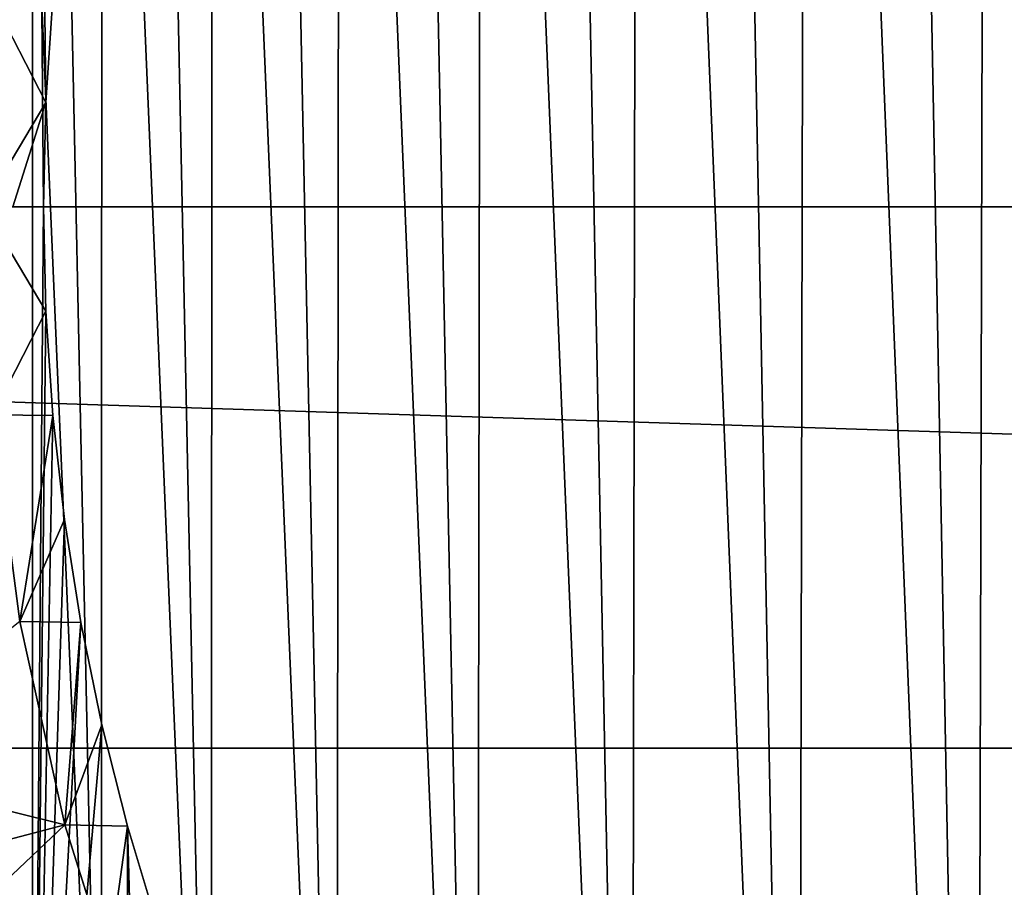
# Model space of a CAD drawing. Header units: metres. Extents: x -258 to 72, y -72 to 102.
# Tile 170 of 256: x -20.19 to -11.74, y -5.84 to 1.61. Entities that reach past the tile are written whole.
import ezdxf

# ---------------------------------------------------------------- set-up
doc = ezdxf.new("R2010")
doc.units = ezdxf.units.M
doc.layers.add('solid_FREESTAND_ASM_SW0005', color=7, linetype='CONTINUOUS')

msp = doc.modelspace()

# ---------------------------------------------------------------- linework, layer by layer
at = {"layer": 'solid_FREESTAND_ASM_SW0005'}
for points in [[(-10.362154, -19.406849, 111.550003), (-11.079365, 19.006516, 111.550003), (-11.887381, 18.511892, 111.550003)], [(-11.98, -18.452089, 111.550003), (-11.887381, 18.511892, 111.550003), (-12.673358, 17.982937, 111.550003)], [(-11.98, -18.452089, 111.550003), (-10.362154, -19.406849, 111.550003), (-11.887381, 18.511892, 111.550003)], [(-11.98, -18.452089, 111.550003), (-12.673358, 17.982937, 111.550003), (-13.435785, 17.420668, 111.550003)], [(-13.51049, -17.362795, 111.550003), (-13.435785, 17.420668, 111.550003), (-14.173312, 16.826086, 111.550003)], [(-13.51049, -17.362795, 111.550003), (-11.98, -18.452089, 111.550003), (-13.435785, 17.420668, 111.550003)], [(-13.51049, -17.362795, 111.550003), (-14.173312, 16.826086, 111.550003), (-14.884601, 16.200268, 111.550003)], [(-14.94249, -16.146889, 111.550003), (-14.884601, 16.200268, 111.550003), (-15.568253, 15.544436, 111.550003)], [(-14.94249, -16.146889, 111.550003), (-13.51049, -17.362795, 111.550003), (-14.884601, 16.200268, 111.550003)], [(-14.94249, -16.146889, 111.550003), (-15.568253, 15.544436, 111.550003), (-16.223003, 14.859816, 111.550003)], [(-16.26549, -14.8133, 111.550003), (-16.223003, 14.859816, 111.550003), (-16.847727, 14.147584, 111.550003)], [(-16.26549, -14.8133, 111.550003), (-14.94249, -16.146889, 111.550003), (-16.223003, 14.859816, 111.550003)], [(-16.26549, -14.8133, 111.550003), (-16.847727, 14.147584, 111.550003), (-17.441227, 13.409086, 111.550003)], [(-76.866859, 13.5, 45.799999), (-18.621225, -13.5, 45.799999), (-19.621469, -11.999912, 45.799999)], [(-76.866859, -13.5, 45.799999), (-18.621225, -13.5, 45.799999), (-76.866859, 13.5, 45.799999)], [(-76.866859, 13.5, 45.799999), (-19.621469, -11.999912, 45.799999), (-20.501156, -10.426056, 45.799999)], [(-17.469982, -13.371601, 111.550003), (-17.441227, 13.409086, 111.550003), (-18.002289, 12.645854, 111.550003)], [(-17.469982, -13.371601, 111.550003), (-16.26549, -14.8133, 111.550003), (-17.441227, 13.409086, 111.550003)], [(-17.469982, -13.371601, 111.550003), (-18.002289, 12.645854, 111.550003), (-18.529968, 11.859186, 111.550003)], [(-18.546923, -11.832651, 111.550003), (-18.529968, 11.859186, 111.550003), (-19.023426, 11.050305, 111.550003)], [(-18.546923, -11.832651, 111.550003), (-17.469982, -13.371601, 111.550003), (-18.529968, 11.859186, 111.550003)], [(-20.958267, -9.473703, 97.550003), (-20.958261, 9.473714, 97.550003), (-20.079325, 11.216981, 97.550003)], [(-20.958267, -9.473703, 97.550003), (-20.079325, 11.216981, 97.550003), (-20.07933, -11.216972, 97.550003)], [(-20.07933, -11.216972, 97.550003), (-20.079325, 11.216981, 97.550003), (-19.984135, 0, 97.550003)], [(-20.079325, 11.216981, 97.550003), (-19.964012, 0.896579, 97.550003), (-19.984135, 0, 97.550003)], [(-20.079325, 11.216981, 97.550003), (-19.90369, 1.791299, 97.550003), (-19.964012, 0.896579, 97.550003)], [(-18.546923, -11.832651, 111.550003), (-19.023426, 11.050305, 111.550003), (-19.481564, 10.220989, 111.550003)], [(-19.488871, -10.207051, 111.550003), (-19.481564, 10.220989, 111.550003), (-19.903288, 9.37332, 111.550003)], [(-19.488871, -10.207051, 111.550003), (-18.546923, -11.832651, 111.550003), (-19.481564, 10.220989, 111.550003)], [(-19.488871, -10.207051, 111.550003), (-19.903288, 9.37332, 111.550003), (-20.28767, 8.509434, 111.550003)], [(-19.488871, -10.207051, 111.550003), (-20.28767, 8.509434, 111.550003), (-20.28767, -8.509434, 111.550003)], [(-72.351036, 4.645123, -887), (72.5, 0, -887), (-72.5, 0, -887)], [(72.351036, 4.645118, -887), (72.5, 0, -887), (-72.351036, 4.645123, -887)], [(-19.964012, 0.896579, 97.550003), (-20.422014, 1.786431, 96.5), (-20.5, 0, 96.5)], [(-19.964012, 0.896579, 97.550003), (-19.90369, 1.791299, 97.550003), (-20.422014, 1.786431, 96.5)], [(-19.964012, 0.896579, 97.550003), (-20.5, 0, 96.5), (-20.24806, 0.000003, 97.027954)], [(-19.964012, 0.896579, 97.550003), (-20.24806, 0.000003, 97.027954), (-19.984135, 0, 97.550003)], [(72.351036, -4.645123, -887), (-72.5, 0, -887), (72.5, 0, -887)], [(72.351036, -4.645123, -887), (-72.351036, -4.645118, -887), (-72.5, 0, -887)], [(-20.24806, 0.000003, 97.027954), (-20.5, 0, 96.5), (-19.984135, 0, 97.550003)], [(-19.964014, -0.89655, 97.550003), (-20.5, 0, 96.5), (-20.422016, -1.786415, 96.5)], [(-19.964014, -0.89655, 97.550003), (-19.984135, 0, 97.550003), (-20.5, 0, 96.5)], [(-20.07933, -11.216972, 97.550003), (-19.984135, 0, 97.550003), (-19.964014, -0.89655, 97.550003)], [(-19.903687, -1.791327, 97.550003), (-19.964014, -0.89655, 97.550003), (-20.422016, -1.786415, 96.5)], [(-20.07933, -11.216972, 97.550003), (-19.964014, -0.89655, 97.550003), (-19.903687, -1.791327, 97.550003)], [(-20.188555, -3.559808, 96.5), (-20.422016, -1.786415, 96.5), (-20.188597, -3.559578, 96)], [(-19.903687, -1.791327, 97.550003), (-20.422016, -1.786415, 96.5), (-20.188555, -3.559808, 96.5)], [(-19.803293, -2.682391, 97.550003), (-19.903687, -1.791327, 97.550003), (-20.188555, -3.559808, 96.5)], [(-20.07933, -11.216972, 97.550003), (-19.903687, -1.791327, 97.550003), (-19.803293, -2.682391, 97.550003)], [(-19.663023, -3.568079, 97.550003), (-19.803293, -2.682391, 97.550003), (-20.188555, -3.559808, 96.5)], [(-20.07933, -11.216972, 97.550003), (-19.803293, -2.682391, 97.550003), (-19.663023, -3.568079, 97.550003)], [(-19.801548, -5.305532, 96), (-20.188597, -3.559578, 96), (-21.773767, -4.815917, 96)], [(-20.188555, -3.559808, 96.5), (-20.188597, -3.559578, 96), (-19.801548, -5.305532, 96)], [(-19.801432, -5.305965, 96.5), (-20.188555, -3.559808, 96.5), (-19.801548, -5.305532, 96)], [(-19.663023, -3.568079, 97.550003), (-20.188555, -3.559808, 96.5), (-19.801432, -5.305965, 96.5)], [(-20.07933, -11.216972, 97.550003), (-19.663023, -3.568079, 97.550003), (-19.483145, -4.446647, 97.550003)], [(-19.483145, -4.446647, 97.550003), (-19.663023, -3.568079, 97.550003), (-19.801432, -5.305965, 96.5)], [(-20.07933, -11.216972, 97.550003), (-19.483145, -4.446647, 97.550003), (-19.26404, -5.316236, 97.550003)], [(-19.26404, -5.316236, 97.550003), (-19.483145, -4.446647, 97.550003), (-19.801432, -5.305965, 96.5)], [(71.904762, -9.271183, -887), (-71.904762, -9.271173, -887), (-72.351036, -4.645118, -887)], [(72.351036, -4.645123, -887), (71.904762, -9.271183, -887), (-72.351036, -4.645118, -887)], [(-19.801548, -5.305532, 96), (-21.773767, -4.815917, 96), (-21.542728, -5.762016, 96)], [(-19.801548, -5.305532, 96), (-21.542728, -5.762016, 96), (-21.270695, -6.696833, 96)], [(-19.263796, -7.011147, 96), (-19.801548, -5.305532, 96), (-21.270695, -6.696833, 96)], [(-20.07933, -11.216972, 97.550003), (-19.26404, -5.316236, 97.550003), (-19.055714, -12.879431, 97.550003)], [(-19.801432, -5.305965, 96.5), (-19.801548, -5.305532, 96), (-19.263796, -7.011147, 96)], [(-19.263636, -7.011586, 96.5), (-19.801432, -5.305965, 96.5), (-19.263796, -7.011147, 96)], [(-19.26404, -5.316236, 97.550003), (-19.801432, -5.305965, 96.5), (-19.263636, -7.011586, 96.5)], [(-19.006142, -6.175129, 97.550003), (-19.26404, -5.316236, 97.550003), (-19.263636, -7.011586, 96.5)], [(-19.055714, -12.879431, 97.550003), (-19.26404, -5.316236, 97.550003), (-19.006142, -6.175129, 97.550003)]]:
    msp.add_3dface(points, dxfattribs=at)

doc.saveas('drawing.dxf')
